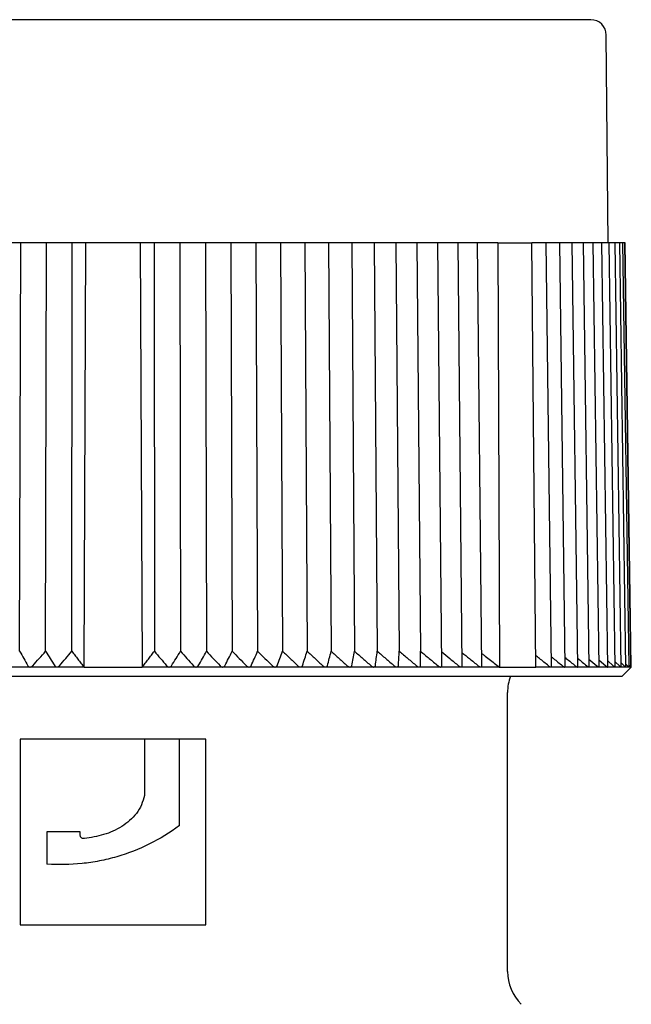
# Model space of a CAD drawing. Header units: millimetres. Extents: x 8 to 313, y 12 to 244.
# Tile 17 of 20: x 164 to 184, y 212 to 244. Entities that reach past the tile are written whole.
import ezdxf

# ---------------------------------------------------------------- set-up
doc = ezdxf.new("R2010")
doc.units = ezdxf.units.MM

msp = doc.modelspace()

# ---------------------------------------------------------------- linework, layer by layer
at = {"color": 7, "linetype": 'Continuous', "lineweight": 30}
for p, q in [((183.07, 236.975), (183.012, 243.679)), ((164.085, 236.975), (163.656, 236.975)), ((164.05, 223.782), (164.085, 236.975)), ((164.347, 236.975), (164.085, 236.975)), ((164.506, 236.975), (164.347, 236.975)), ((164.915, 236.975), (164.506, 236.975)), ((164.89, 223.782), (164.915, 236.975)), ((165.203, 236.975), (164.915, 236.975)), ((165.363, 236.975), (165.203, 236.975)), ((165.744, 236.975), (165.363, 236.975)), ((165.735, 223.782), (165.744, 236.975)), ((166.193, 236.975), (165.744, 236.975)), ((166.131, 223.275), (166.193, 236.975)), ((167.947, 236.975), (166.193, 236.975)), ((167.947, 236.975), (168.01, 223.275)), ((168.396, 236.975), (167.947, 236.975)), ((168.396, 236.975), (168.405, 223.782)), ((168.777, 236.975), (168.396, 236.975)), ((168.937, 236.975), (168.777, 236.975)), ((169.225, 236.975), (168.937, 236.975)), ((169.225, 236.975), (169.251, 223.782)), ((169.634, 236.975), (169.225, 236.975)), ((169.793, 236.975), (169.634, 236.975)), ((170.055, 236.975), (169.793, 236.975)), ((170.055, 236.975), (170.09, 223.782)), ((170.484, 236.975), (170.055, 236.975)), ((170.641, 236.975), (170.484, 236.975)), ((170.877, 236.975), (170.641, 236.975)), ((170.877, 236.975), (170.921, 223.782)), ((171.325, 236.975), (170.877, 236.975)), ((171.48, 236.975), (171.325, 236.975)), ((171.688, 236.975), (171.48, 236.975)), ((171.688, 236.975), (171.742, 223.782)), ((172.154, 236.975), (171.688, 236.975)), ((172.307, 236.975), (172.154, 236.975)), ((172.486, 236.975), (172.307, 236.975)), ((172.486, 236.975), (172.549, 223.782)), ((172.969, 236.975), (172.486, 236.975)), ((173.119, 236.975), (172.969, 236.975)), ((173.27, 236.975), (173.119, 236.975)), ((173.27, 236.975), (173.342, 223.782)), ((173.768, 236.975), (173.27, 236.975)), ((173.915, 236.975), (173.768, 236.975)), ((174.037, 236.975), (173.915, 236.975)), ((174.037, 236.975), (174.118, 223.782)), ((174.549, 236.975), (174.037, 236.975)), ((174.691, 236.975), (174.549, 236.975)), ((174.784, 236.975), (174.691, 236.975)), ((174.784, 236.975), (174.874, 223.782)), ((175.309, 236.975), (174.784, 236.975)), ((175.447, 236.975), (175.309, 236.975)), ((175.511, 236.975), (175.447, 236.975)), ((175.511, 236.975), (175.609, 223.782)), ((176.046, 236.975), (175.511, 236.975)), ((176.181, 236.975), (176.046, 236.975)), ((176.214, 236.975), (176.181, 236.975)), ((176.214, 236.975), (176.32, 223.782)), ((176.759, 236.975), (176.214, 236.975)), ((176.889, 236.975), (176.759, 236.975)), ((176.892, 236.975), (176.889, 236.975)), ((176.892, 236.975), (177.006, 223.782)), ((177.445, 236.975), (176.892, 236.975)), ((177.57, 236.975), (177.445, 236.975)), ((177.696, 223.312), (177.57, 236.975)), ((178.103, 236.975), (177.57, 236.975)), ((178.223, 236.975), (178.103, 236.975)), ((178.357, 223.308), (178.223, 236.975)), ((178.731, 236.975), (178.223, 236.975)), ((178.845, 236.975), (178.731, 236.975)), ((178.987, 223.304), (178.845, 236.975)), ((179.508, 236.975), (178.845, 236.975)), ((179.508, 236.975), (179.56, 223.275)), ((179.508, 236.975), (180.601, 236.975)), ((180.731, 223.275), (180.601, 236.975)), ((180.973, 236.975), (180.601, 236.975)), ((181.065, 236.975), (180.973, 236.975)), ((181.235, 223.291), (181.065, 236.975)), ((181.42, 236.975), (181.065, 236.975)), ((181.507, 236.975), (181.42, 236.975)), ((181.682, 223.288), (181.507, 236.975)), ((181.827, 236.975), (181.507, 236.975)), ((181.91, 236.975), (181.827, 236.975)), ((182.089, 223.286), (181.91, 236.975)), ((182.194, 236.975), (181.91, 236.975)), ((182.272, 236.975), (182.194, 236.975)), ((182.456, 223.283), (182.272, 236.975)), ((182.52, 236.975), (182.272, 236.975)), ((182.592, 236.975), (182.52, 236.975)), ((182.78, 223.281), (182.592, 236.975)), ((182.803, 236.975), (182.592, 236.975)), ((182.871, 236.975), (182.803, 236.975)), ((183.062, 223.28), (182.871, 236.975)), ((183.044, 236.975), (182.871, 236.975)), ((183.106, 236.975), (183.044, 236.975)), ((183.3, 223.278), (183.106, 236.975)), ((183.24, 236.975), (183.106, 236.975)), ((183.298, 236.975), (183.24, 236.975)), ((183.494, 223.277), (183.298, 236.975)), ((183.392, 236.975), (183.298, 236.975)), ((183.445, 236.975), (183.392, 236.975)), ((183.643, 223.276), (183.445, 236.975)), ((183.5, 236.975), (183.445, 236.975)), ((183.548, 236.975), (183.5, 236.975)), ((183.748, 223.276), (183.548, 236.975)), ((183.562, 236.975), (183.548, 236.975)), ((183.606, 236.975), (183.562, 236.975)), ((183.806, 223.275), (183.606, 236.975)), ((183.619, 236.975), (183.606, 236.975)), ((183.819, 223.276), (183.619, 236.975)), ((182.452, 223.529), (182.708, 223.316)), ((182.777, 223.5), (182.994, 223.316)), ((164.387, 223.275), (163.527, 223.275)), ((165.256, 223.275), (164.389, 223.275)), ((166.131, 223.275), (165.258, 223.275)), ((166.131, 223.275), (168.01, 223.275)), ((168.882, 223.275), (168.01, 223.275)), ((169.751, 223.275), (168.884, 223.275)), ((170.613, 223.275), (169.753, 223.275)), ((171.465, 223.275), (170.615, 223.275)), ((172.305, 223.275), (171.467, 223.275)), ((173.13, 223.275), (172.307, 223.275)), ((173.939, 223.275), (173.132, 223.275)), ((174.729, 223.275), (173.941, 223.275)), ((175.499, 223.275), (174.731, 223.275)), ((176.245, 223.275), (175.5, 223.275)), ((176.965, 223.275), (176.246, 223.275)), ((177.659, 223.275), (176.967, 223.275)), ((178.324, 223.275), (177.661, 223.275)), ((178.958, 223.275), (178.325, 223.275)), ((179.56, 223.275), (178.959, 223.275)), ((179.56, 223.275), (180.731, 223.275)), ((181.219, 223.275), (180.731, 223.275)), ((181.219, 223.275), (181.22, 223.275)), ((181.669, 223.275), (181.22, 223.275)), ((181.669, 223.275), (181.67, 223.275)), ((182.079, 223.275), (181.67, 223.275)), ((182.079, 223.275), (182.079, 223.275)), ((182.447, 223.275), (182.079, 223.275)), ((182.447, 223.275), (182.448, 223.275)), ((182.774, 223.275), (182.448, 223.275)), ((182.774, 223.275), (182.774, 223.275)), ((183.057, 223.275), (182.774, 223.275)), ((183.057, 223.275), (183.058, 223.275)), ((183.297, 223.275), (183.058, 223.275)), ((183.059, 223.47), (183.238, 223.316)), ((183.492, 223.275), (183.297, 223.275)), ((183.298, 223.438), (183.436, 223.316)), ((183.492, 223.405), (183.59, 223.316)), ((183.642, 223.275), (183.492, 223.275)), ((183.52, 222.975), (183.82, 223.275)), ((183.642, 223.369), (183.699, 223.316)), ((183.642, 223.275), (183.643, 223.275)), ((183.643, 223.275), (183.643, 223.276)), ((183.747, 223.275), (183.643, 223.275)), ((183.747, 223.33), (183.762, 223.316)), ((183.748, 223.275), (183.747, 223.275)), ((183.806, 223.275), (183.748, 223.275)), ((183.82, 223.275), (183.806, 223.289)), ((183.82, 223.275), (183.806, 223.275)), ((150.62, 222.975), (167.07, 222.975)), ((167.07, 222.975), (183.52, 222.975)), ((179.82, 213.445), (179.82, 222.452)), ((164.07, 220.949), (164.07, 214.949)), ((168.089, 220.949), (164.07, 220.949)), ((168.089, 220.949), (168.083, 219.126)), ((169.214, 220.949), (168.089, 220.949)), ((169.214, 218.155), (169.214, 220.949)), ((170.07, 220.949), (169.214, 220.949)), ((170.07, 214.949), (170.07, 220.949)), ((164.932, 217.948), (164.932, 216.911)), ((166.004, 217.855), (166.004, 217.948)), ((164.07, 214.949), (170.07, 214.949))]:
    msp.add_line(p, q, dxfattribs=at)
for centre, radius, start, end in [((182.512, 243.675), 0.5, 0.5, 90), ((181.32, 222.452), 1.5, 159.6025, 180), ((181.32, 213.445), 1.5, 180, 224.9913)]:
    msp.add_arc(centre, radius, start, end, dxfattribs=at)
for points, knots in [([(167.07, 244.175), (166.996, 244.175), (166.848, 244.175), (166.627, 244.175), (166.405, 244.175), (166.184, 244.175), (165.963, 244.175), (165.743, 244.175), (165.522, 244.175), (165.311, 244.175), (165.109, 244.175), (164.916, 244.175), (164.723, 244.175), (164.569, 244.175), (164.455, 244.175), (164.379, 244.175), (164.303, 244.175), (164.225, 244.175), (164.146, 244.175), (164.066, 244.175), (163.987, 244.175), (163.865, 244.175), (163.701, 244.175), (163.495, 244.175), (163.29, 244.175), (163.087, 244.175), (162.884, 244.175), (162.681, 244.175), (162.473, 244.175), (162.259, 244.175), (162.039, 244.175), (161.821, 244.175), (161.603, 244.175), (161.434, 244.175), (161.313, 244.175), (161.241, 244.175), (161.168, 244.175), (161.096, 244.175), (161.023, 244.175), (160.951, 244.175), (160.838, 244.175), (160.683, 244.175), (160.494, 244.175), (160.314, 244.175), (160.142, 244.175), (159.971, 244.175), (159.791, 244.175), (159.6, 244.175), (159.401, 244.175), (159.204, 244.175), (159.008, 244.175), (158.813, 244.175), (158.644, 244.175), (158.501, 244.175), (158.382, 244.175), (158.264, 244.175), (158.147, 244.175), (158.031, 244.175), (157.916, 244.175), (157.787, 244.175), (157.645, 244.175), (157.491, 244.175), (157.338, 244.175), (157.177, 244.175), (157.008, 244.175), (156.832, 244.175), (156.658, 244.175), (156.487, 244.175), (156.318, 244.175), (156.154, 244.175), (155.994, 244.175), (155.84, 244.175), (155.687, 244.175), (155.538, 244.175), (155.391, 244.175), (155.246, 244.175), (155.104, 244.175), (154.963, 244.175), (154.821, 244.175), (154.681, 244.175), (154.543, 244.175), (154.407, 244.175), (154.275, 244.175), (154.163, 244.175), (154.069, 244.175), (153.994, 244.175), (153.92, 244.175), (153.848, 244.175), (153.776, 244.175), (153.705, 244.175), (153.627, 244.175), (153.542, 244.175), (153.451, 244.175), (153.361, 244.175), (153.268, 244.175), (153.173, 244.175), (153.075, 244.175), (152.979, 244.175), (152.887, 244.175), (152.798, 244.175), (152.731, 244.175), (152.682, 244.175), (152.652, 244.175), (152.622, 244.175), (152.592, 244.175), (152.563, 244.175), (152.534, 244.175), (152.49, 244.175), (152.43, 244.175), (152.361, 244.175), (152.297, 244.175), (152.238, 244.175), (152.182, 244.175), (152.129, 244.175), (152.078, 244.175), (152.03, 244.175), (151.984, 244.175), (151.95, 244.175), (151.926, 244.175), (151.91, 244.175), (151.895, 244.175), (151.881, 244.175), (151.867, 244.175), (151.854, 244.175), (151.841, 244.175), (151.82, 244.175), (151.792, 244.175), (151.76, 244.175), (151.732, 244.175), (151.707, 244.175), (151.685, 244.175), (151.667, 244.175), (151.653, 244.175), (151.642, 244.175), (151.634, 244.175), (151.63, 244.175), (151.629, 244.175), (151.629, 244.175)], [0, 0, 0, 0, 0.009154, 0.018298, 0.027433, 0.036562, 0.045686, 0.054807, 0.063927, 0.073048, 0.081077, 0.089109, 0.097146, 0.105189, 0.108351, 0.111514, 0.114678, 0.117925, 0.121283, 0.124638, 0.127992, 0.131345, 0.140046, 0.14874, 0.157428, 0.166112, 0.174793, 0.183473, 0.192154, 0.201705, 0.211261, 0.220824, 0.230396, 0.239979, 0.243218, 0.246455, 0.24969, 0.252924, 0.256157, 0.259388, 0.262618, 0.271495, 0.280366, 0.288281, 0.296194, 0.304105, 0.312016, 0.321435, 0.330857, 0.340284, 0.349719, 0.359164, 0.36862, 0.374526, 0.380427, 0.386322, 0.392214, 0.398102, 0.403986, 0.409868, 0.417952, 0.426032, 0.434111, 0.44219, 0.451809, 0.461431, 0.471059, 0.480695, 0.490341, 0.5, 0.509226, 0.518439, 0.527642, 0.536837, 0.546025, 0.555209, 0.56439, 0.57357, 0.583189, 0.592811, 0.602439, 0.612075, 0.621721, 0.63138, 0.637162, 0.642939, 0.648712, 0.65448, 0.660245, 0.666007, 0.671766, 0.679682, 0.687595, 0.695506, 0.703417, 0.712835, 0.722257, 0.731685, 0.74112, 0.750564, 0.760021, 0.763502, 0.766981, 0.770459, 0.773934, 0.777409, 0.780882, 0.784354, 0.793895, 0.80343, 0.811939, 0.820447, 0.828953, 0.83746, 0.84597, 0.854483, 0.863003, 0.871529, 0.87488, 0.878234, 0.881588, 0.884864, 0.88803, 0.891194, 0.894358, 0.89752, 0.907095, 0.916662, 0.926222, 0.935779, 0.945333, 0.954888, 0.963899, 0.972914, 0.981934, 0.990962, 1, 1, 1, 1]), ([(182.512, 244.175), (182.512, 244.175), (182.511, 244.175), (182.506, 244.175), (182.498, 244.175), (182.487, 244.175), (182.473, 244.175), (182.455, 244.175), (182.435, 244.175), (182.412, 244.175), (182.387, 244.175), (182.361, 244.175), (182.333, 244.175), (182.308, 244.175), (182.289, 244.175), (182.276, 244.175), (182.262, 244.175), (182.248, 244.175), (182.233, 244.175), (182.217, 244.175), (182.201, 244.175), (182.176, 244.175), (182.14, 244.175), (182.093, 244.175), (182.043, 244.175), (181.99, 244.175), (181.934, 244.175), (181.876, 244.175), (181.812, 244.175), (181.744, 244.175), (181.67, 244.175), (181.593, 244.175), (181.512, 244.175), (181.447, 244.175), (181.399, 244.175), (181.369, 244.175), (181.339, 244.175), (181.309, 244.175), (181.279, 244.175), (181.248, 244.175), (181.198, 244.175), (181.129, 244.175), (181.042, 244.175), (180.956, 244.175), (180.871, 244.175), (180.784, 244.175), (180.689, 244.175), (180.586, 244.175), (180.474, 244.175), (180.358, 244.175), (180.24, 244.175), (180.119, 244.175), (180.011, 244.175), (179.916, 244.175), (179.836, 244.175), (179.755, 244.175), (179.673, 244.175), (179.59, 244.175), (179.506, 244.175), (179.41, 244.175), (179.302, 244.175), (179.182, 244.175), (179.059, 244.175), (178.927, 244.175), (178.784, 244.175), (178.631, 244.175), (178.474, 244.175), (178.316, 244.175), (178.154, 244.175), (177.992, 244.175), (177.83, 244.175), (177.669, 244.175), (177.505, 244.175), (177.34, 244.175), (177.172, 244.175), (177.003, 244.175), (176.831, 244.175), (176.655, 244.175), (176.474, 244.175), (176.287, 244.175), (176.099, 244.175), (175.908, 244.175), (175.715, 244.175), (175.546, 244.175), (175.402, 244.175), (175.284, 244.175), (175.165, 244.175), (175.046, 244.175), (174.926, 244.175), (174.805, 244.175), (174.669, 244.175), (174.516, 244.175), (174.348, 244.175), (174.178, 244.175), (173.996, 244.175), (173.802, 244.175), (173.596, 244.175), (173.388, 244.175), (173.178, 244.175), (172.967, 244.175), (172.799, 244.175), (172.676, 244.175), (172.597, 244.175), (172.518, 244.175), (172.439, 244.175), (172.36, 244.175), (172.281, 244.175), (172.155, 244.175), (171.983, 244.175), (171.771, 244.175), (171.566, 244.175), (171.368, 244.175), (171.17, 244.175), (170.97, 244.175), (170.77, 244.175), (170.569, 244.175), (170.368, 244.175), (170.206, 244.175), (170.086, 244.175), (170.006, 244.175), (169.927, 244.175), (169.849, 244.175), (169.772, 244.175), (169.697, 244.175), (169.621, 244.175), (169.494, 244.175), (169.316, 244.175), (169.086, 244.175), (168.856, 244.175), (168.626, 244.175), (168.395, 244.175), (168.168, 244.175), (167.946, 244.175), (167.727, 244.175), (167.508, 244.175), (167.289, 244.175), (167.143, 244.175), (167.07, 244.175)], [0, 0, 0, 0, 0.009156, 0.018301, 0.027437, 0.036567, 0.045691, 0.054813, 0.063933, 0.073053, 0.081082, 0.089113, 0.097149, 0.105191, 0.108352, 0.111514, 0.114678, 0.117925, 0.121283, 0.124638, 0.127992, 0.131345, 0.140046, 0.14874, 0.157428, 0.166112, 0.174793, 0.183473, 0.192154, 0.201705, 0.211261, 0.220824, 0.230396, 0.239979, 0.243218, 0.246455, 0.24969, 0.252924, 0.256157, 0.259388, 0.262618, 0.271495, 0.280366, 0.288281, 0.296194, 0.304105, 0.312016, 0.321435, 0.330857, 0.340284, 0.349719, 0.359164, 0.36862, 0.374526, 0.380426, 0.386322, 0.392214, 0.398102, 0.403986, 0.409868, 0.417952, 0.426032, 0.434111, 0.44219, 0.451809, 0.461431, 0.471059, 0.480695, 0.490341, 0.5, 0.509226, 0.518439, 0.527642, 0.536837, 0.546025, 0.555209, 0.56439, 0.57357, 0.583189, 0.592811, 0.602439, 0.612075, 0.621721, 0.63138, 0.637162, 0.642939, 0.648712, 0.65448, 0.660245, 0.666007, 0.671766, 0.679682, 0.687595, 0.695506, 0.703417, 0.712835, 0.722258, 0.731685, 0.74112, 0.750565, 0.760021, 0.763502, 0.766981, 0.770459, 0.773935, 0.777409, 0.780882, 0.784354, 0.793896, 0.80343, 0.81194, 0.820447, 0.828953, 0.83746, 0.84597, 0.854483, 0.863003, 0.871529, 0.87488, 0.878234, 0.881588, 0.884863, 0.888029, 0.891193, 0.894356, 0.897517, 0.907091, 0.916657, 0.926217, 0.935773, 0.945328, 0.954883, 0.963894, 0.97291, 0.981931, 0.990961, 1, 1, 1, 1]), ([(164.05, 223.782), (164.095, 223.705), (164.183, 223.55), (164.271, 223.394), (164.315, 223.316)], [0, 0, 0, 0, 0.499996, 1, 1, 1, 1]), ([(164.474, 223.316), (164.543, 223.394), (164.681, 223.55), (164.82, 223.705), (164.89, 223.782)], [0, 0, 0, 0, 0.499996, 1, 1, 1, 1]), ([(164.89, 223.782), (164.939, 223.705), (165.036, 223.55), (165.133, 223.394), (165.182, 223.316)], [0, 0, 0, 0, 0.499996, 1, 1, 1, 1]), ([(165.341, 223.316), (165.407, 223.394), (165.538, 223.55), (165.669, 223.705), (165.735, 223.782)], [0, 0, 0, 0, 0.499996, 1, 1, 1, 1]), ([(165.735, 223.782), (165.768, 223.741), (165.833, 223.658), (165.932, 223.532), (166.031, 223.404), (166.098, 223.318), (166.131, 223.275)], [0, 0, 0, 0, 0.246332, 0.495108, 0.74633, 1, 1, 1, 1]), ([(168.01, 223.275), (168.043, 223.318), (168.109, 223.404), (168.209, 223.532), (168.307, 223.657), (168.373, 223.741), (168.405, 223.782)], [0, 0, 0, 0, 0.253669, 0.504891, 0.753667, 1, 1, 1, 1]), ([(168.405, 223.782), (168.471, 223.705), (168.603, 223.55), (168.734, 223.394), (168.799, 223.316)], [0, 0, 0, 0, 0.499996, 1, 1, 1, 1]), ([(168.959, 223.316), (169.007, 223.394), (169.104, 223.55), (169.202, 223.705), (169.251, 223.782)], [0, 0, 0, 0, 0.499996, 1, 1, 1, 1]), ([(169.251, 223.782), (169.32, 223.705), (169.459, 223.55), (169.597, 223.394), (169.666, 223.316)], [0, 0, 0, 0, 0.499996, 1, 1, 1, 1]), ([(169.825, 223.316), (169.869, 223.394), (169.957, 223.55), (170.046, 223.705), (170.09, 223.782)], [0, 0, 0, 0, 0.499996, 1, 1, 1, 1]), ([(170.09, 223.782), (170.163, 223.705), (170.309, 223.55), (170.454, 223.394), (170.527, 223.316)], [0, 0, 0, 0, 0.499996, 1, 1, 1, 1]), ([(170.684, 223.316), (170.723, 223.394), (170.802, 223.55), (170.881, 223.705), (170.921, 223.782)], [0, 0, 0, 0, 0.499996, 1, 1, 1, 1]), ([(170.921, 223.782), (170.997, 223.705), (171.15, 223.55), (171.302, 223.394), (171.378, 223.316)], [0, 0, 0, 0, 0.499996, 1, 1, 1, 1]), ([(171.533, 223.316), (171.567, 223.394), (171.637, 223.55), (171.707, 223.705), (171.742, 223.782)], [0, 0, 0, 0, 0.499996, 1, 1, 1, 1]), ([(171.742, 223.782), (171.821, 223.705), (171.98, 223.55), (172.138, 223.394), (172.217, 223.316)], [0, 0, 0, 0, 0.499996, 1, 1, 1, 1]), ([(172.369, 223.316), (172.399, 223.394), (172.459, 223.55), (172.519, 223.705), (172.549, 223.782)], [0, 0, 0, 0, 0.499996, 1, 1, 1, 1]), ([(172.549, 223.782), (172.632, 223.705), (172.796, 223.55), (172.96, 223.394), (173.042, 223.316)], [0, 0, 0, 0, 0.499996, 1, 1, 1, 1]), ([(173.191, 223.316), (173.216, 223.394), (173.267, 223.55), (173.317, 223.705), (173.342, 223.782)], [0, 0, 0, 0, 0.499996, 1, 1, 1, 1]), ([(173.342, 223.782), (173.427, 223.705), (173.597, 223.55), (173.766, 223.394), (173.85, 223.316)], [0, 0, 0, 0, 0.499996, 1, 1, 1, 1]), ([(173.997, 223.316), (174.017, 223.394), (174.057, 223.55), (174.097, 223.705), (174.118, 223.782)], [0, 0, 0, 0, 0.499996, 1, 1, 1, 1]), ([(174.118, 223.782), (174.205, 223.705), (174.38, 223.55), (174.553, 223.394), (174.64, 223.316)], [0, 0, 0, 0, 0.499996, 1, 1, 1, 1]), ([(174.783, 223.316), (174.798, 223.394), (174.828, 223.55), (174.859, 223.705), (174.874, 223.782)], [0, 0, 0, 0, 0.499996, 1, 1, 1, 1]), ([(174.874, 223.782), (174.963, 223.705), (175.142, 223.55), (175.32, 223.394), (175.409, 223.316)], [0, 0, 0, 0, 0.499996, 1, 1, 1, 1]), ([(175.548, 223.316), (175.558, 223.394), (175.578, 223.55), (175.599, 223.705), (175.609, 223.782)], [0, 0, 0, 0, 0.499996, 1, 1, 1, 1]), ([(175.609, 223.782), (175.7, 223.705), (175.883, 223.55), (176.065, 223.394), (176.156, 223.316)], [0, 0, 0, 0, 0.499996, 1, 1, 1, 1]), ([(176.29, 223.316), (176.295, 223.394), (176.305, 223.55), (176.315, 223.705), (176.32, 223.782)], [0, 0, 0, 0, 0.499996, 1, 1, 1, 1]), ([(176.32, 223.782), (176.413, 223.705), (176.599, 223.55), (176.785, 223.394), (176.877, 223.316)], [0, 0, 0, 0, 0.499996, 1, 1, 1, 1]), ([(177.007, 223.316), (177.007, 223.394), (177.007, 223.55), (177.006, 223.705), (177.006, 223.782)], [0, 0, 0, 0, 0.499996, 1, 1, 1, 1]), ([(177.006, 223.782), (177.101, 223.705), (177.29, 223.55), (177.478, 223.394), (177.572, 223.316)], [0, 0, 0, 0, 0.499996, 1, 1, 1, 1]), ([(177.692, 223.76), (177.779, 223.69), (177.961, 223.543), (178.142, 223.394), (178.238, 223.316)], [0, 0, 0, 0, 0.475265, 1, 1, 1, 1]), ([(178.353, 223.736), (178.43, 223.674), (178.604, 223.534), (178.777, 223.394), (178.873, 223.316)], [0, 0, 0, 0, 0.4444275, 1, 1, 1, 1]), ([(178.983, 223.715), (179.008, 223.696), (179.089, 223.635), (179.225, 223.532), (179.392, 223.404), (179.504, 223.318), (179.56, 223.275)], [0, 0, 0, 0, 0.130737, 0.41767, 0.707423, 1, 1, 1, 1]), ([(181.142, 223.316), (181.045, 223.394), (180.907, 223.505), (180.769, 223.615), (180.727, 223.648)], [0, 0, 0, 0, 0.702536, 1, 1, 1, 1]), ([(181.231, 223.609), (181.255, 223.589), (181.377, 223.492), (181.498, 223.394), (181.594, 223.316)], [0, 0, 0, 0, 0.2020954, 1, 1, 1, 1]), ([(181.678, 223.583), (181.692, 223.572), (181.802, 223.483), (181.911, 223.394), (182.007, 223.316)], [0, 0, 0, 0, 0.124458, 1, 1, 1, 1]), ([(182.086, 223.556), (182.088, 223.554), (182.186, 223.474), (182.283, 223.394), (182.378, 223.316)], [0, 0, 0, 0, 0.027164, 1, 1, 1, 1]), ([(164.315, 223.316), (164.317, 223.313), (164.321, 223.307), (164.327, 223.3), (164.335, 223.292), (164.345, 223.286), (164.356, 223.28), (164.368, 223.277), (164.378, 223.275), (164.385, 223.275), (164.388, 223.275)], [0, 0, 0, 0, 0.1316601, 0.2636034, 0.3950609, 0.5375905, 0.6799545, 0.799278, 0.9185236, 1, 1, 1, 1]), ([(164.388, 223.275), (164.392, 223.275), (164.401, 223.276), (164.414, 223.278), (164.427, 223.282), (164.44, 223.288), (164.453, 223.297), (164.465, 223.306), (164.471, 223.313), (164.474, 223.316)], [0, 0, 0, 0, 0.127577, 0.255227, 0.382007, 0.5089, 0.689051, 0.869472, 1, 1, 1, 1]), ([(165.182, 223.316), (165.184, 223.313), (165.187, 223.307), (165.195, 223.3), (165.203, 223.292), (165.213, 223.286), (165.225, 223.28), (165.237, 223.277), (165.247, 223.275), (165.254, 223.275), (165.257, 223.275)], [0, 0, 0, 0, 0.13166, 0.263603, 0.395061, 0.537591, 0.679954, 0.799278, 0.918524, 1, 1, 1, 1]), ([(165.257, 223.275), (165.261, 223.275), (165.27, 223.276), (165.283, 223.278), (165.296, 223.282), (165.309, 223.288), (165.322, 223.297), (165.333, 223.306), (165.339, 223.313), (165.341, 223.316)], [0, 0, 0, 0, 0.127577, 0.255227, 0.382007, 0.5089, 0.689051, 0.869472, 1, 1, 1, 1]), ([(168.799, 223.316), (168.802, 223.313), (168.807, 223.307), (168.815, 223.3), (168.826, 223.292), (168.837, 223.286), (168.85, 223.28), (168.863, 223.277), (168.874, 223.275), (168.881, 223.275), (168.883, 223.275)], [0, 0, 0, 0, 0.13166, 0.263603, 0.395061, 0.537591, 0.679954, 0.799278, 0.918524, 1, 1, 1, 1]), ([(168.883, 223.275), (168.888, 223.275), (168.896, 223.276), (168.909, 223.278), (168.92, 223.282), (168.932, 223.288), (168.943, 223.297), (168.952, 223.306), (168.957, 223.313), (168.959, 223.316)], [0, 0, 0, 0, 0.127577, 0.255227, 0.382006, 0.5089, 0.689051, 0.869471, 1, 1, 1, 1]), ([(169.666, 223.316), (169.669, 223.313), (169.674, 223.307), (169.684, 223.3), (169.694, 223.292), (169.706, 223.286), (169.719, 223.28), (169.732, 223.277), (169.743, 223.275), (169.75, 223.275), (169.752, 223.275)], [0, 0, 0, 0, 0.13166, 0.263603, 0.395061, 0.537591, 0.679954, 0.799278, 0.918524, 1, 1, 1, 1]), ([(169.752, 223.275), (169.757, 223.275), (169.765, 223.276), (169.778, 223.278), (169.789, 223.282), (169.8, 223.288), (169.811, 223.297), (169.819, 223.306), (169.823, 223.313), (169.825, 223.316)], [0, 0, 0, 0, 0.127577, 0.255227, 0.382006, 0.5089, 0.689051, 0.869471, 1, 1, 1, 1]), ([(170.527, 223.316), (170.53, 223.313), (170.535, 223.307), (170.545, 223.3), (170.555, 223.292), (170.568, 223.286), (170.581, 223.28), (170.593, 223.277), (170.604, 223.275), (170.611, 223.275), (170.614, 223.275)], [0, 0, 0, 0, 0.13166, 0.263603, 0.395061, 0.537591, 0.679954, 0.799278, 0.918524, 1, 1, 1, 1]), ([(170.614, 223.275), (170.618, 223.275), (170.627, 223.276), (170.639, 223.278), (170.65, 223.282), (170.66, 223.288), (170.671, 223.297), (170.679, 223.306), (170.682, 223.313), (170.684, 223.316)], [0, 0, 0, 0, 0.127577, 0.255227, 0.382006, 0.5089, 0.689051, 0.869471, 1, 1, 1, 1]), ([(171.378, 223.316), (171.381, 223.313), (171.386, 223.307), (171.396, 223.3), (171.407, 223.292), (171.42, 223.286), (171.433, 223.28), (171.445, 223.277), (171.456, 223.275), (171.463, 223.275), (171.466, 223.275)], [0, 0, 0, 0, 0.13166, 0.263603, 0.395061, 0.537591, 0.679954, 0.799278, 0.918524, 1, 1, 1, 1]), ([(171.466, 223.275), (171.47, 223.275), (171.479, 223.276), (171.49, 223.278), (171.501, 223.282), (171.511, 223.288), (171.521, 223.297), (171.528, 223.306), (171.531, 223.313), (171.533, 223.316)], [0, 0, 0, 0, 0.127577, 0.255227, 0.382006, 0.5089, 0.689051, 0.869471, 1, 1, 1, 1]), ([(172.217, 223.316), (172.22, 223.313), (172.226, 223.307), (172.236, 223.3), (172.247, 223.292), (172.26, 223.286), (172.273, 223.28), (172.286, 223.277), (172.296, 223.275), (172.303, 223.275), (172.306, 223.275)], [0, 0, 0, 0, 0.13166, 0.263603, 0.395061, 0.537591, 0.679954, 0.799278, 0.918524, 1, 1, 1, 1]), ([(172.306, 223.275), (172.31, 223.275), (172.318, 223.276), (172.33, 223.278), (172.34, 223.282), (172.349, 223.288), (172.358, 223.297), (172.365, 223.306), (172.368, 223.313), (172.369, 223.316)], [0, 0, 0, 0, 0.127577, 0.255227, 0.382006, 0.5089, 0.689051, 0.869471, 1, 1, 1, 1]), ([(173.042, 223.316), (173.045, 223.313), (173.051, 223.307), (173.061, 223.3), (173.073, 223.292), (173.085, 223.286), (173.099, 223.28), (173.111, 223.277), (173.122, 223.275), (173.129, 223.275), (173.131, 223.275)], [0, 0, 0, 0, 0.13166, 0.263603, 0.395061, 0.537591, 0.679954, 0.799278, 0.918524, 1, 1, 1, 1]), ([(173.131, 223.275), (173.135, 223.275), (173.144, 223.276), (173.154, 223.278), (173.164, 223.282), (173.173, 223.288), (173.182, 223.297), (173.188, 223.306), (173.19, 223.313), (173.191, 223.316)], [0, 0, 0, 0, 0.127577, 0.255227, 0.382006, 0.5089, 0.689051, 0.869471, 1, 1, 1, 1]), ([(173.85, 223.316), (173.853, 223.313), (173.86, 223.307), (173.87, 223.3), (173.882, 223.292), (173.895, 223.286), (173.908, 223.28), (173.921, 223.277), (173.931, 223.275), (173.938, 223.275), (173.94, 223.275)], [0, 0, 0, 0, 0.13166, 0.263603, 0.395061, 0.537591, 0.679954, 0.799278, 0.918524, 1, 1, 1, 1]), ([(173.94, 223.275), (173.944, 223.275), (173.952, 223.276), (173.963, 223.278), (173.972, 223.282), (173.981, 223.288), (173.988, 223.297), (173.994, 223.306), (173.996, 223.313), (173.997, 223.316)], [0, 0, 0, 0, 0.127577, 0.255227, 0.382006, 0.5089, 0.689051, 0.869471, 1, 1, 1, 1]), ([(174.64, 223.316), (174.643, 223.313), (174.65, 223.307), (174.661, 223.3), (174.673, 223.292), (174.685, 223.286), (174.698, 223.28), (174.711, 223.277), (174.722, 223.275), (174.728, 223.275), (174.73, 223.275)], [0, 0, 0, 0, 0.13166, 0.263603, 0.395061, 0.537591, 0.679954, 0.799278, 0.918524, 1, 1, 1, 1]), ([(174.73, 223.275), (174.734, 223.275), (174.742, 223.276), (174.752, 223.278), (174.761, 223.282), (174.769, 223.288), (174.776, 223.297), (174.781, 223.306), (174.782, 223.313), (174.783, 223.316)], [0, 0, 0, 0, 0.127577, 0.255227, 0.382006, 0.5089, 0.689051, 0.869471, 1, 1, 1, 1]), ([(175.409, 223.316), (175.413, 223.313), (175.419, 223.307), (175.43, 223.3), (175.442, 223.292), (175.455, 223.286), (175.468, 223.28), (175.481, 223.277), (175.491, 223.275), (175.497, 223.275), (175.499, 223.275)], [0, 0, 0, 0, 0.13166, 0.263603, 0.395061, 0.537591, 0.679954, 0.799278, 0.918524, 1, 1, 1, 1]), ([(175.499, 223.275), (175.503, 223.275), (175.511, 223.276), (175.52, 223.278), (175.529, 223.282), (175.536, 223.288), (175.543, 223.297), (175.547, 223.306), (175.548, 223.313), (175.548, 223.316)], [0, 0, 0, 0, 0.127577, 0.255227, 0.382006, 0.5089, 0.689051, 0.869471, 1, 1, 1, 1]), ([(176.156, 223.316), (176.159, 223.313), (176.166, 223.307), (176.177, 223.3), (176.189, 223.292), (176.202, 223.286), (176.215, 223.28), (176.227, 223.277), (176.237, 223.275), (176.243, 223.275), (176.245, 223.275)], [0, 0, 0, 0, 0.13166, 0.263603, 0.395061, 0.537591, 0.679954, 0.799278, 0.918524, 1, 1, 1, 1]), ([(176.245, 223.275), (176.249, 223.275), (176.256, 223.276), (176.265, 223.278), (176.273, 223.282), (176.28, 223.288), (176.286, 223.297), (176.289, 223.306), (176.29, 223.313), (176.29, 223.316)], [0, 0, 0, 0, 0.127577, 0.255227, 0.382006, 0.5089, 0.689051, 0.869471, 1, 1, 1, 1]), ([(176.877, 223.316), (176.881, 223.313), (176.888, 223.307), (176.899, 223.3), (176.911, 223.292), (176.924, 223.286), (176.936, 223.28), (176.948, 223.277), (176.958, 223.275), (176.964, 223.275), (176.966, 223.275)], [0, 0, 0, 0, 0.13166, 0.263603, 0.395061, 0.537591, 0.679954, 0.799278, 0.918524, 1, 1, 1, 1]), ([(176.966, 223.275), (176.97, 223.275), (176.977, 223.276), (176.985, 223.278), (176.993, 223.282), (176.999, 223.288), (177.004, 223.297), (177.006, 223.306), (177.007, 223.313), (177.007, 223.316)], [0, 0, 0, 0, 0.125408, 0.255242, 0.380523, 0.508913, 0.686675, 0.869477, 1, 1, 1, 1]), ([(177.572, 223.316), (177.575, 223.313), (177.582, 223.307), (177.594, 223.3), (177.606, 223.292), (177.618, 223.286), (177.631, 223.28), (177.643, 223.277), (177.652, 223.275), (177.658, 223.275), (177.66, 223.275)], [0, 0, 0, 0, 0.13166, 0.263603, 0.395061, 0.537591, 0.679954, 0.799278, 0.918524, 1, 1, 1, 1]), ([(177.66, 223.275), (177.663, 223.275), (177.67, 223.276), (177.678, 223.278), (177.685, 223.282), (177.69, 223.288), (177.695, 223.297), (177.696, 223.305), (177.696, 223.311), (177.696, 223.312)], [0, 0, 0, 0, 0.132921, 0.270534, 0.403321, 0.539403, 0.727815, 0.92157, 1, 1, 1, 1]), ([(178.238, 223.316), (178.241, 223.313), (178.248, 223.307), (178.259, 223.3), (178.271, 223.292), (178.284, 223.286), (178.297, 223.28), (178.308, 223.277), (178.317, 223.275), (178.323, 223.275), (178.325, 223.275)], [0, 0, 0, 0, 0.1316601, 0.2636034, 0.3950609, 0.5375905, 0.6799545, 0.799278, 0.9185236, 1, 1, 1, 1]), ([(178.325, 223.275), (178.328, 223.275), (178.334, 223.276), (178.342, 223.278), (178.348, 223.282), (178.353, 223.288), (178.356, 223.297), (178.357, 223.304), (178.357, 223.308), (178.357, 223.308)], [0, 0, 0, 0, 0.1426153, 0.2902652, 0.4327367, 0.5787437, 0.7808967, 0.9887823, 1, 1, 1, 1]), ([(178.873, 223.316), (178.876, 223.313), (178.884, 223.307), (178.895, 223.3), (178.907, 223.292), (178.919, 223.286), (178.931, 223.28), (178.943, 223.277), (178.951, 223.275), (178.956, 223.275), (178.958, 223.275)], [0, 0, 0, 0, 0.1316601, 0.2636034, 0.3950609, 0.5375905, 0.6799545, 0.799278, 0.9185236, 1, 1, 1, 1]), ([(178.958, 223.275), (178.961, 223.275), (178.967, 223.276), (178.975, 223.278), (178.98, 223.282), (178.984, 223.288), (178.987, 223.295), (178.987, 223.301), (178.987, 223.304)], [0, 0, 0, 0, 0.153558, 0.312536, 0.465939, 0.623148, 0.80958, 1, 1, 1, 1]), ([(181.142, 223.316), (181.145, 223.313), (181.153, 223.307), (181.164, 223.3), (181.175, 223.292), (181.186, 223.286), (181.197, 223.28), (181.207, 223.277), (181.214, 223.275), (181.218, 223.275), (181.219, 223.275)], [0, 0, 0, 0, 0.132851, 0.265987, 0.398634, 0.542452, 0.686104, 0.806693, 0.927202, 1, 1, 1, 1]), ([(181.22, 223.275), (181.222, 223.275), (181.227, 223.276), (181.231, 223.279), (181.234, 223.283), (181.235, 223.287), (181.235, 223.29), (181.235, 223.291)], [0, 0, 0, 0, 0.2278, 0.463882, 0.691428, 0.924665, 1, 1, 1, 1]), ([(181.594, 223.316), (181.598, 223.313), (181.605, 223.307), (181.616, 223.3), (181.627, 223.292), (181.638, 223.286), (181.648, 223.28), (181.657, 223.277), (181.664, 223.275), (181.667, 223.275), (181.669, 223.275)], [0, 0, 0, 0, 0.132851, 0.265987, 0.398634, 0.542452, 0.686104, 0.806693, 0.927202, 1, 1, 1, 1]), ([(181.67, 223.275), (181.672, 223.275), (181.676, 223.276), (181.679, 223.279), (181.682, 223.283), (181.682, 223.286), (181.682, 223.288)], [0, 0, 0, 0, 0.248639, 0.505971, 0.750108, 1, 1, 1, 1]), ([(182.007, 223.316), (182.01, 223.313), (182.017, 223.307), (182.028, 223.3), (182.039, 223.292), (182.05, 223.286), (182.06, 223.28), (182.068, 223.277), (182.074, 223.275), (182.077, 223.275), (182.079, 223.275)], [0, 0, 0, 0, 0.132851, 0.265987, 0.398634, 0.542452, 0.686104, 0.806693, 0.927202, 1, 1, 1, 1]), ([(182.079, 223.275), (182.081, 223.275), (182.085, 223.276), (182.087, 223.278), (182.089, 223.282), (182.089, 223.284), (182.089, 223.286)], [0, 0, 0, 0, 0.274324, 0.557881, 0.777235, 1, 1, 1, 1]), ([(182.378, 223.316), (182.382, 223.313), (182.389, 223.307), (182.399, 223.3), (182.41, 223.292), (182.42, 223.286), (182.43, 223.28), (182.438, 223.277), (182.443, 223.275), (182.446, 223.275), (182.447, 223.275)], [0, 0, 0, 0, 0.1328508, 0.2659873, 0.3986337, 0.5424524, 0.6861038, 0.8066927, 0.9272025, 1, 1, 1, 1]), ([(182.448, 223.275), (182.449, 223.275), (182.452, 223.276), (182.455, 223.278), (182.456, 223.282), (182.456, 223.283)], [0, 0, 0, 0, 0.307035, 0.624035, 1, 1, 1, 1]), ([(182.708, 223.316), (182.711, 223.313), (182.718, 223.307), (182.728, 223.3), (182.738, 223.292), (182.749, 223.286), (182.758, 223.28), (182.765, 223.277), (182.77, 223.275), (182.773, 223.275), (182.774, 223.275)], [0, 0, 0, 0, 0.132851, 0.265987, 0.398634, 0.542452, 0.686104, 0.806693, 0.927202, 1, 1, 1, 1]), ([(182.774, 223.275), (182.776, 223.275), (182.778, 223.276), (182.78, 223.278), (182.78, 223.28), (182.78, 223.281)], [0, 0, 0, 0, 0.349657, 0.710281, 1, 1, 1, 1]), ([(182.994, 223.316), (182.998, 223.313), (183.005, 223.307), (183.014, 223.3), (183.024, 223.292), (183.034, 223.286), (183.043, 223.28), (183.049, 223.277), (183.054, 223.275), (183.056, 223.275), (183.057, 223.275)], [0, 0, 0, 0, 0.132851, 0.265987, 0.398634, 0.542452, 0.686104, 0.806693, 0.927202, 1, 1, 1, 1]), ([(183.058, 223.275), (183.059, 223.275), (183.061, 223.276), (183.062, 223.278), (183.062, 223.279), (183.062, 223.28)], [0, 0, 0, 0, 0.407934, 0.828271, 1, 1, 1, 1]), ([(183.238, 223.316), (183.241, 223.313), (183.247, 223.307), (183.257, 223.3), (183.267, 223.292), (183.276, 223.286), (183.284, 223.28), (183.29, 223.277), (183.294, 223.275), (183.296, 223.275), (183.297, 223.275)], [0, 0, 0, 0, 0.1316601, 0.2636034, 0.3950609, 0.5375905, 0.6799545, 0.799278, 0.9185236, 1, 1, 1, 1]), ([(183.297, 223.275), (183.298, 223.275), (183.3, 223.276), (183.3, 223.277), (183.3, 223.278)], [0, 0, 0, 0, 0.492103, 1, 1, 1, 1]), ([(183.436, 223.316), (183.439, 223.313), (183.446, 223.307), (183.455, 223.3), (183.464, 223.292), (183.473, 223.286), (183.481, 223.28), (183.486, 223.277), (183.49, 223.275), (183.492, 223.275), (183.492, 223.275)], [0, 0, 0, 0, 0.1316601, 0.2636034, 0.3950609, 0.5375905, 0.6799545, 0.799278, 0.9185236, 1, 1, 1, 1]), ([(183.492, 223.275), (183.493, 223.275), (183.494, 223.275), (183.494, 223.277), (183.494, 223.277)], [0, 0, 0, 0, 0.495027, 1, 1, 1, 1]), ([(183.59, 223.316), (183.593, 223.313), (183.6, 223.307), (183.609, 223.3), (183.617, 223.292), (183.625, 223.286), (183.632, 223.28), (183.637, 223.277), (183.641, 223.275), (183.642, 223.275), (183.642, 223.275)], [0, 0, 0, 0, 0.132851, 0.265987, 0.398634, 0.542452, 0.686104, 0.806693, 0.927202, 1, 1, 1, 1]), ([(183.699, 223.316), (183.702, 223.313), (183.708, 223.307), (183.716, 223.3), (183.725, 223.292), (183.732, 223.286), (183.739, 223.28), (183.743, 223.277), (183.746, 223.275), (183.747, 223.275), (183.747, 223.275)], [0, 0, 0, 0, 0.13166, 0.263603, 0.395061, 0.537591, 0.679954, 0.799278, 0.918524, 1, 1, 1, 1]), ([(183.762, 223.316), (183.765, 223.313), (183.771, 223.307), (183.779, 223.3), (183.787, 223.292), (183.794, 223.286), (183.799, 223.28), (183.803, 223.277), (183.805, 223.275), (183.806, 223.275), (183.806, 223.275)], [0, 0, 0, 0, 0.132851, 0.265987, 0.398634, 0.542452, 0.686104, 0.806693, 0.927202, 1, 1, 1, 1]), ([(183.806, 223.275), (183.806, 223.275), (183.806, 223.275), (183.806, 223.275), (183.806, 223.275)], [0, 0, 0, 0, 0.629578, 1, 1, 1, 1]), ([(168.083, 219.126), (168.055, 219.023), (168.026, 218.921), (167.945, 218.727), (167.889, 218.634), (167.692, 218.382), (167.528, 218.242), (167.167, 218.013), (166.969, 217.925), (166.561, 217.802), (166.352, 217.767), (166.141, 217.736)], [0, 0, 0, 0, 0.125, 0.125, 0.25, 0.25, 0.5, 0.5, 0.75, 0.75, 1, 1, 1, 1]), ([(169.214, 218.155), (168.6, 217.699), (167.925, 217.364), (167.003, 217.095), (166.815, 217.05), (166.441, 216.977), (166.254, 216.949), (165.69, 216.889), (165.312, 216.883), (164.932, 216.911)], [0, 0, 0, 0, 0.5, 0.5, 0.625, 0.625, 0.75, 0.75, 1, 1, 1, 1]), ([(166.141, 217.736), (166.128, 217.734), (166.114, 217.734), (166.101, 217.737), (166.088, 217.739), (166.075, 217.744), (166.063, 217.751), (166.052, 217.758), (166.041, 217.767), (166.032, 217.777), (166.024, 217.787), (166.017, 217.799), (166.012, 217.812), (166.007, 217.825), (166.004, 217.84), (166.004, 217.855)], [0, 0, 0, 0, 0.0000404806, 0.0000404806, 0.0000404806, 0.0000809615, 0.0000809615, 0.0000809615, 0.0001214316, 0.0001214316, 0.0001214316, 0.0001618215, 0.0001618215, 0.0001618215, 0.0002052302, 0.0002052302, 0.0002052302, 0.0002052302])]:
    msp.add_open_spline(points, degree=3, knots=knots, dxfattribs=at)
msp.add_open_spline([(166.004, 217.948), (165.645, 217.948), (165.287, 217.948), (164.932, 217.948)], degree=3, dxfattribs=at)

doc.saveas('drawing.dxf')
